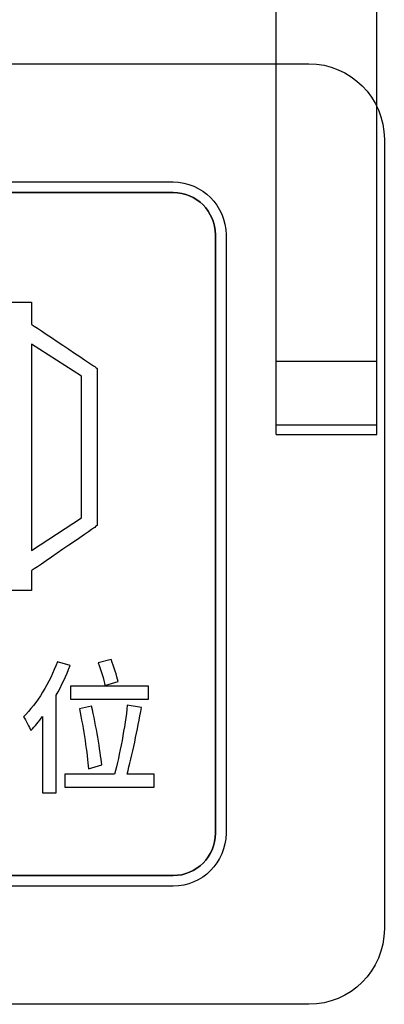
# Model space of a CAD drawing. Header units: millimetres. Extents: x 7205 to 9529, y -660 to 140.
# Tile 74 of 193: x 7580.52 to 7587.77, y -412.51 to -392.93. Entities that reach past the tile are written whole.
import ezdxf

# ---------------------------------------------------------------- set-up
doc = ezdxf.new("R2010")
doc.units = ezdxf.units.MM
doc.header["$LTSCALE"] = 3

msp = doc.modelspace()

# ---------------------------------------------------------------- linework, layer by layer
at = {"linetype": 'Continuous', "lineweight": 30}
for p, q in [((7585.621, -399.725), (7585.621, -388.338)), ((7587.621, -399.725), (7587.621, -388.338)), ((7585.621, -400.99), (7585.621, -399.725)), ((7587.621, -399.725), (7585.621, -399.725)), ((7587.621, -400.99), (7587.621, -399.725)), ((7585.621, -401.178), (7585.621, -400.99)), ((7587.621, -400.99), (7585.621, -400.99)), ((7587.621, -401.178), (7587.621, -400.99)), ((7585.621, -401.178), (7587.621, -401.178))]:
    msp.add_line(p, q, dxfattribs=at)
for points in [[(7568.971, -393.807), (7568.971, -393.807), (7586.271, -393.807), (7586.271, -393.807)], [(7568.971, -393.807), (7568.971, -393.807), (7586.271, -393.807), (7586.271, -393.807)], [(7571.671, -396.157), (7571.671, -396.157), (7583.571, -396.157), (7583.571, -396.157)], [(7584.411, -409.107), (7584.411, -409.107), (7584.411, -397.207), (7584.411, -397.207)], [(7578.984, -398.549), (7578.984, -398.549), (7580.598, -398.549), (7580.598, -398.549)], [(7580.753, -399.383), (7580.753, -399.383), (7580.753, -403.487), (7580.753, -403.487)], [(7581.267, -405.697), (7581.115, -406.114), (7580.861, -406.526), (7580.59, -406.794)], [(7582.08, -405.719), (7582.133, -405.86), (7582.19, -406.049), (7582.212, -406.168)], [(7581.527, -406.182), (7581.527, -406.182), (7581.527, -406.442), (7581.527, -406.442)], [(7581.704, -406.631), (7581.786, -407.017), (7581.862, -407.528), (7581.885, -407.824)], [(7581.414, -407.932), (7581.414, -407.932), (7581.414, -408.189), (7581.414, -408.189)]]:
    msp.add_open_spline(points, degree=3, dxfattribs=at)
for points, knots in [([(7586.271, -393.807), (7586.271, -393.807), (7587.096, -393.807), (7587.771, -394.482), (7587.771, -395.307)], [0.1111111, 0.1111111, 0.1111111, 0.1111111, 0.1111111, 0.2222222, 0.2222222, 0.2222222, 0.2222222]), ([(7586.271, -393.807), (7586.271, -393.807), (7587.096, -393.807), (7587.771, -394.482), (7587.771, -395.307)], [0.1111111, 0.1111111, 0.1111111, 0.1111111, 0.1111111, 0.2222222, 0.2222222, 0.2222222, 0.2222222]), ([(7587.771, -395.307), (7587.771, -395.307), (7587.771, -395.307), (7587.771, -411.007), (7587.771, -411.007)], [0.2222222, 0.2222222, 0.2222222, 0.2222222, 0.2222222, 0.3333333, 0.3333333, 0.3333333, 0.3333333]), ([(7587.771, -395.307), (7587.771, -395.307), (7587.771, -395.307), (7587.771, -411.007), (7587.771, -411.007)], [0.2222222, 0.2222222, 0.2222222, 0.2222222, 0.2222222, 0.3333333, 0.3333333, 0.3333333, 0.3333333]), ([(7583.571, -396.157), (7583.571, -396.157), (7584.148, -396.157), (7584.621, -396.63), (7584.621, -397.207)], [0.1111111, 0.1111111, 0.1111111, 0.1111111, 0.1111111, 0.2222222, 0.2222222, 0.2222222, 0.2222222]), ([(7583.571, -396.367), (7583.571, -396.367), (7583.571, -396.367), (7575.514, -396.367), (7575.514, -396.367)], [0.18181818, 0.18181818, 0.18181818, 0.18181818, 0.18181819, 0.27272727, 0.27272727, 0.27272727, 0.27272727]), ([(7575.514, -396.367), (7575.514, -396.367), (7575.514, -396.367), (7583.571, -396.367), (7583.571, -396.367)], [0.09090909, 0.09090909, 0.09090909, 0.09090909, 0.0909091, 0.18181818, 0.18181818, 0.18181818, 0.18181818]), ([(7584.411, -397.207), (7584.411, -397.207), (7584.411, -396.745), (7584.033, -396.367), (7583.571, -396.367)], [0.09090909, 0.09090909, 0.09090909, 0.09090909, 0.0909091, 0.18181818, 0.18181818, 0.18181818, 0.18181818]), ([(7583.571, -396.367), (7583.571, -396.367), (7584.033, -396.367), (7584.411, -396.745), (7584.411, -397.207)], [0.18181818, 0.18181818, 0.18181818, 0.18181818, 0.18181819, 0.27272727, 0.27272727, 0.27272727, 0.27272727]), ([(7584.411, -397.207), (7584.411, -397.207), (7584.411, -397.207), (7584.411, -409.107), (7584.411, -409.107)], [0.27272727, 0.27272727, 0.27272727, 0.27272727, 0.27272728, 0.36363636, 0.36363636, 0.36363636, 0.36363636]), ([(7584.621, -397.207), (7584.621, -397.207), (7584.621, -397.207), (7584.621, -409.107), (7584.621, -409.107)], [0.2222222, 0.2222222, 0.2222222, 0.2222222, 0.2222222, 0.3333333, 0.3333333, 0.3333333, 0.3333333]), ([(7580.598, -398.549), (7580.598, -398.549), (7580.598, -398.549), (7580.753, -398.549), (7580.753, -398.549)], [0.03448276, 0.03448276, 0.03448276, 0.03448276, 0.03448277, 0.06896552, 0.06896552, 0.06896552, 0.06896552]), ([(7580.753, -398.549), (7580.753, -398.549), (7580.753, -398.549), (7580.753, -398.704), (7580.753, -398.704)], [0.06896552, 0.06896552, 0.06896552, 0.06896552, 0.06896553, 0.10344828, 0.10344828, 0.10344828, 0.10344828]), ([(7580.753, -398.704), (7580.753, -398.704), (7580.753, -398.704), (7580.753, -398.987), (7580.753, -398.987)], [0.10344828, 0.10344828, 0.10344828, 0.10344828, 0.10344829, 0.13793103, 0.13793103, 0.13793103, 0.13793103]), ([(7580.753, -398.987), (7580.753, -398.987), (7580.753, -398.987), (7582, -399.822), (7582, -399.822)], [0.13793103, 0.13793103, 0.13793103, 0.13793103, 0.13793104, 0.17241379, 0.17241379, 0.17241379, 0.17241379]), ([(7581.749, -400.018), (7581.749, -400.018), (7581.749, -400.018), (7580.753, -399.383), (7580.753, -399.383)], [0.6, 0.6, 0.6, 0.6, 0.6, 1, 1, 1, 1]), ([(7582, -399.822), (7582, -399.822), (7582, -399.822), (7582.058, -399.868), (7582.058, -399.868)], [0.17241379, 0.17241379, 0.17241379, 0.17241379, 0.1724138, 0.20689655, 0.20689655, 0.20689655, 0.20689655]), ([(7582.058, -399.943), (7582.058, -399.943), (7582.058, -399.943), (7582.056, -402.911), (7582.056, -402.911)], [0.24137931, 0.24137931, 0.24137931, 0.24137931, 0.24137932, 0.27586207, 0.27586207, 0.27586207, 0.27586207]), ([(7582.058, -399.868), (7582.058, -399.868), (7582.058, -399.868), (7582.058, -399.943), (7582.058, -399.943)], [0.20689655, 0.20689655, 0.20689655, 0.20689655, 0.20689656, 0.24137931, 0.24137931, 0.24137931, 0.24137931]), ([(7581.747, -402.837), (7581.747, -402.837), (7581.747, -402.837), (7581.749, -400.018), (7581.749, -400.018)], [0.4, 0.4, 0.4, 0.4, 0.4, 0.6, 0.6, 0.6, 0.6]), ([(7580.753, -403.487), (7580.753, -403.487), (7580.753, -403.487), (7581.747, -402.837), (7581.747, -402.837)], [0.2, 0.2, 0.2, 0.2, 0.2, 0.4, 0.4, 0.4, 0.4]), ([(7582, -403.032), (7582, -403.032), (7582, -403.032), (7580.753, -403.888), (7580.753, -403.888)], [0.34482759, 0.34482759, 0.34482759, 0.34482759, 0.3448276, 0.37931034, 0.37931034, 0.37931034, 0.37931034]), ([(7582.056, -402.986), (7582.056, -402.986), (7582.056, -402.986), (7582, -403.032), (7582, -403.032)], [0.31034483, 0.31034483, 0.31034483, 0.31034483, 0.31034484, 0.34482759, 0.34482759, 0.34482759, 0.34482759]), ([(7582.056, -402.911), (7582.056, -402.911), (7582.056, -402.911), (7582.056, -402.986), (7582.056, -402.986)], [0.27586207, 0.27586207, 0.27586207, 0.27586207, 0.27586208, 0.31034483, 0.31034483, 0.31034483, 0.31034483]), ([(7580.753, -403.888), (7580.753, -403.888), (7580.753, -403.888), (7580.753, -404.123), (7580.753, -404.123)], [0.37931034, 0.37931034, 0.37931034, 0.37931034, 0.37931035, 0.4137931, 0.4137931, 0.4137931, 0.4137931]), ([(7580.753, -404.123), (7580.753, -404.123), (7580.753, -404.123), (7580.753, -404.279), (7580.753, -404.279)], [0.4137931, 0.4137931, 0.4137931, 0.4137931, 0.41379311, 0.44827586, 0.44827586, 0.44827586, 0.44827586]), ([(7580.598, -404.279), (7580.598, -404.279), (7580.598, -404.279), (7578.984, -404.279), (7578.984, -404.279)], [0.48275862, 0.48275862, 0.48275862, 0.48275862, 0.48275863, 0.51724138, 0.51724138, 0.51724138, 0.51724138]), ([(7580.753, -404.279), (7580.753, -404.279), (7580.753, -404.279), (7580.598, -404.279), (7580.598, -404.279)], [0.44827586, 0.44827586, 0.44827586, 0.44827586, 0.44827587, 0.48275862, 0.48275862, 0.48275862, 0.48275862]), ([(7581.242, -406.363), (7581.242, -406.363), (7581.349, -406.173), (7581.442, -405.97), (7581.518, -405.773)], [0.6666667, 0.6666667, 0.6666667, 0.6666667, 0.6666667, 0.7777778, 0.7777778, 0.7777778, 0.7777778]), ([(7581.518, -405.773), (7581.518, -405.773), (7581.518, -405.773), (7581.267, -405.697), (7581.267, -405.697)], [0.7777778, 0.7777778, 0.7777778, 0.7777778, 0.7777778, 1, 1, 1, 1]), ([(7582.334, -405.654), (7582.334, -405.654), (7582.334, -405.654), (7582.08, -405.719), (7582.08, -405.719)], [0.6, 0.6, 0.6, 0.6, 0.6, 1, 1, 1, 1]), ([(7582.478, -406.092), (7582.478, -406.092), (7582.449, -405.973), (7582.387, -405.795), (7582.334, -405.654)], [0.4, 0.4, 0.4, 0.4, 0.4, 0.6, 0.6, 0.6, 0.6]), ([(7583.082, -406.182), (7583.082, -406.182), (7583.082, -406.182), (7581.527, -406.182), (7581.527, -406.182)], [0.6, 0.6, 0.6, 0.6, 0.6, 1, 1, 1, 1]), ([(7582.212, -406.168), (7582.212, -406.168), (7582.212, -406.168), (7582.478, -406.092), (7582.478, -406.092)], [0.2, 0.2, 0.2, 0.2, 0.2, 0.4, 0.4, 0.4, 0.4]), ([(7583.082, -406.442), (7583.082, -406.442), (7583.082, -406.442), (7583.082, -406.182), (7583.082, -406.182)], [0.4, 0.4, 0.4, 0.4, 0.4, 0.6, 0.6, 0.6, 0.6]), ([(7581.242, -408.301), (7581.242, -408.301), (7581.242, -408.301), (7581.242, -406.363), (7581.242, -406.363)], [0.5555556, 0.5555556, 0.5555556, 0.5555556, 0.5555556, 0.6666667, 0.6666667, 0.6666667, 0.6666667]), ([(7581.527, -406.442), (7581.527, -406.442), (7581.527, -406.442), (7583.082, -406.442), (7583.082, -406.442)], [0.2, 0.2, 0.2, 0.2, 0.2, 0.4, 0.4, 0.4, 0.4]), ([(7581.947, -406.577), (7581.947, -406.577), (7581.947, -406.577), (7581.704, -406.631), (7581.704, -406.631)], [0.6, 0.6, 0.6, 0.6, 0.6, 1, 1, 1, 1]), ([(7582.15, -407.748), (7582.15, -407.748), (7582.119, -407.46), (7582.035, -406.961), (7581.947, -406.577)], [0.4, 0.4, 0.4, 0.4, 0.4, 0.6, 0.6, 0.6, 0.6]), ([(7582.658, -406.56), (7582.658, -406.56), (7582.613, -406.978), (7582.506, -407.556), (7582.401, -407.932)], [0.6666667, 0.6666667, 0.6666667, 0.6666667, 0.6666667, 0.7777778, 0.7777778, 0.7777778, 0.7777778]), ([(7582.938, -406.605), (7582.938, -406.605), (7582.938, -406.605), (7582.658, -406.56), (7582.658, -406.56)], [0.5555556, 0.5555556, 0.5555556, 0.5555556, 0.5555556, 0.6666667, 0.6666667, 0.6666667, 0.6666667]), ([(7580.59, -406.794), (7580.59, -406.794), (7580.638, -406.856), (7580.714, -407), (7580.739, -407.065)], [0.1111111, 0.1111111, 0.1111111, 0.1111111, 0.1111111, 0.2222222, 0.2222222, 0.2222222, 0.2222222]), ([(7580.739, -407.065), (7580.739, -407.065), (7580.818, -406.981), (7580.897, -406.885), (7580.973, -406.783)], [0.2222222, 0.2222222, 0.2222222, 0.2222222, 0.2222222, 0.3333333, 0.3333333, 0.3333333, 0.3333333]), ([(7580.973, -406.783), (7580.973, -406.783), (7580.973, -406.783), (7580.973, -408.301), (7580.973, -408.301)], [0.3333333, 0.3333333, 0.3333333, 0.3333333, 0.3333333, 0.4444444, 0.4444444, 0.4444444, 0.4444444]), ([(7582.653, -407.932), (7582.653, -407.932), (7582.751, -407.565), (7582.864, -407.037), (7582.938, -406.605)], [0.4444444, 0.4444444, 0.4444444, 0.4444444, 0.4444445, 0.5555556, 0.5555556, 0.5555556, 0.5555556]), ([(7581.885, -407.824), (7581.885, -407.824), (7581.885, -407.824), (7582.15, -407.748), (7582.15, -407.748)], [0.2, 0.2, 0.2, 0.2, 0.2, 0.4, 0.4, 0.4, 0.4]), ([(7582.401, -407.932), (7582.401, -407.932), (7582.401, -407.932), (7581.414, -407.932), (7581.414, -407.932)], [0.7777778, 0.7777778, 0.7777778, 0.7777778, 0.7777778, 1, 1, 1, 1]), ([(7583.189, -407.932), (7583.189, -407.932), (7583.189, -407.932), (7582.653, -407.932), (7582.653, -407.932)], [0.3333333, 0.3333333, 0.3333333, 0.3333333, 0.3333333, 0.4444444, 0.4444444, 0.4444444, 0.4444444]), ([(7583.189, -408.189), (7583.189, -408.189), (7583.189, -408.189), (7583.189, -407.932), (7583.189, -407.932)], [0.2222222, 0.2222222, 0.2222222, 0.2222222, 0.2222222, 0.3333333, 0.3333333, 0.3333333, 0.3333333]), ([(7580.973, -408.301), (7580.973, -408.301), (7580.973, -408.301), (7581.242, -408.301), (7581.242, -408.301)], [0.4444444, 0.4444444, 0.4444444, 0.4444444, 0.4444445, 0.5555556, 0.5555556, 0.5555556, 0.5555556]), ([(7581.414, -408.189), (7581.414, -408.189), (7581.414, -408.189), (7583.189, -408.189), (7583.189, -408.189)], [0.1111111, 0.1111111, 0.1111111, 0.1111111, 0.1111111, 0.2222222, 0.2222222, 0.2222222, 0.2222222]), ([(7583.571, -409.947), (7583.571, -409.947), (7584.033, -409.947), (7584.411, -409.569), (7584.411, -409.107)], [0.8181818, 0.8181818, 0.8181818, 0.8181818, 0.8181818, 1, 1, 1, 1]), ([(7584.411, -409.107), (7584.411, -409.107), (7584.411, -409.569), (7584.033, -409.947), (7583.571, -409.947)], [0.36363636, 0.36363636, 0.36363636, 0.36363636, 0.36363637, 0.45454545, 0.45454545, 0.45454545, 0.45454545]), ([(7584.621, -409.107), (7584.621, -409.107), (7584.621, -409.685), (7584.148, -410.157), (7583.571, -410.157)], [0.3333333, 0.3333333, 0.3333333, 0.3333333, 0.3333333, 0.4444444, 0.4444444, 0.4444444, 0.4444444]), ([(7571.671, -409.947), (7571.671, -409.947), (7571.671, -409.947), (7583.571, -409.947), (7583.571, -409.947)], [0.72727273, 0.72727273, 0.72727273, 0.72727273, 0.72727274, 0.81818182, 0.81818182, 0.81818182, 0.81818182]), ([(7583.571, -409.947), (7583.571, -409.947), (7583.571, -409.947), (7571.671, -409.947), (7571.671, -409.947)], [0.45454545, 0.45454545, 0.45454545, 0.45454545, 0.45454546, 0.54545455, 0.54545455, 0.54545455, 0.54545455]), ([(7583.571, -410.157), (7583.571, -410.157), (7583.571, -410.157), (7571.671, -410.157), (7571.671, -410.157)], [0.4444444, 0.4444444, 0.4444444, 0.4444444, 0.4444445, 0.5555556, 0.5555556, 0.5555556, 0.5555556]), ([(7587.771, -411.007), (7587.771, -411.007), (7587.771, -411.832), (7587.096, -412.507), (7586.271, -412.507)], [0.3333333, 0.3333333, 0.3333333, 0.3333333, 0.3333333, 0.4444444, 0.4444444, 0.4444444, 0.4444444]), ([(7587.771, -411.007), (7587.771, -411.007), (7587.771, -411.832), (7587.096, -412.507), (7586.271, -412.507)], [0.3333333, 0.3333333, 0.3333333, 0.3333333, 0.3333333, 0.4444444, 0.4444444, 0.4444444, 0.4444444]), ([(7586.271, -412.507), (7586.271, -412.507), (7586.271, -412.507), (7568.971, -412.507), (7568.971, -412.507)], [0.4444444, 0.4444444, 0.4444444, 0.4444444, 0.4444445, 0.5555556, 0.5555556, 0.5555556, 0.5555556]), ([(7586.271, -412.507), (7586.271, -412.507), (7586.271, -412.507), (7568.971, -412.507), (7568.971, -412.507)], [0.4444444, 0.4444444, 0.4444444, 0.4444444, 0.4444445, 0.5555556, 0.5555556, 0.5555556, 0.5555556])]:
    msp.add_open_spline(points, degree=3, knots=knots, dxfattribs=at)

doc.saveas('drawing.dxf')
